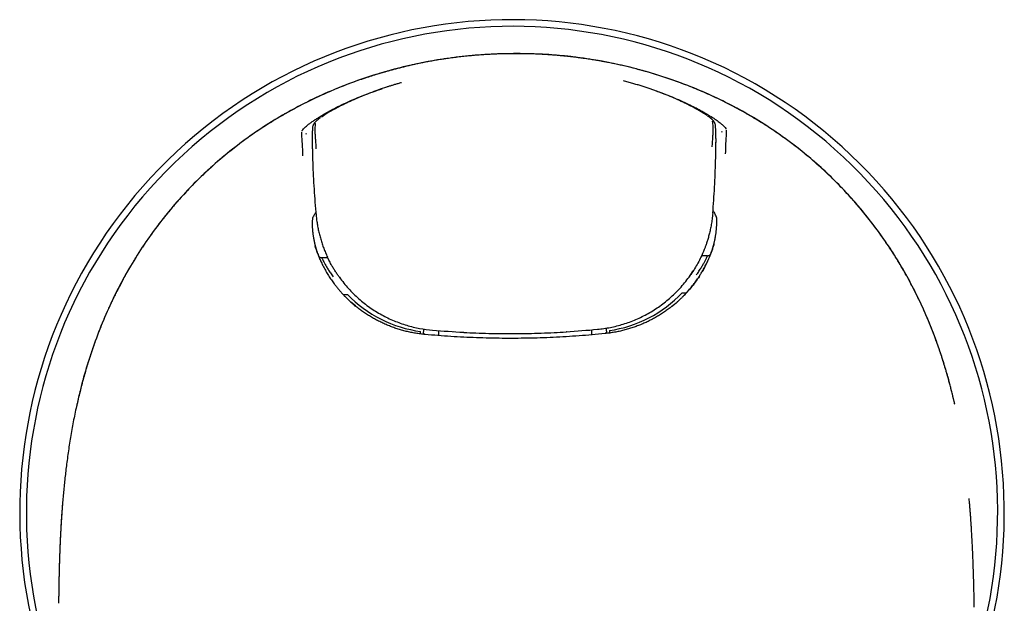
# Model space of a CAD drawing. Header units: millimetres. Extents: x 8 to 757, y 12 to 525.
# Tile 8 of 24: x 365 to 419, y 256 to 288. Entities that reach past the tile are written whole.
import ezdxf

# ---------------------------------------------------------------- set-up
doc = ezdxf.new("R2010")
doc.units = ezdxf.units.MM

msp = doc.modelspace()

# ---------------------------------------------------------------- linework, layer by layer
at = {"color": 7, "linetype": 'Continuous', "lineweight": 30}
for p, q in [((381.132, 282.189), (381.123, 282.149)), ((381.123, 282.144), (381.124, 282.149)), ((403.095, 282.258), (403.085, 282.298)), ((403.093, 282.258), (403.094, 282.253)), ((380.769, 281.785), (380.756, 281.723)), ((403.465, 281.836), (403.451, 281.898)), ((403.122, 280.988), (403.122, 280.987)), ((381.091, 276.946), (381.098, 276.775)), ((403.173, 276.885), (403.178, 277.057)), ((402.662, 275.11), (402.336, 275.108)), ((381.951, 275.007), (381.626, 275.005)), ((382.046, 274.815), (382.053, 274.803)), ((402.237, 274.903), (402.244, 274.916)), ((401.72, 274.04), (401.89, 274.302)), ((383.02, 273.006), (383.023, 273.006)), ((401.286, 273.097), (401.289, 273.097)), ((383.066, 272.729), (383.165, 272.632)), ((383.457, 272.383), (383.212, 272.592)), ((383.362, 272.461), (383.364, 272.462)), ((383.424, 272.41), (383.457, 272.383)), ((401.06, 272.646), (400.732, 272.36)), ((387.164, 271.134), (387.164, 270.983)), ((387.99, 271.041), (387.99, 270.767)), ((388.794, 270.983), (388.805, 270.982)), ((389.365, 270.941), (389.365, 270.951)), ((389.365, 270.942), (389.365, 270.941)), ((394.965, 270.97), (394.964, 270.979)), ((394.965, 270.97), (394.965, 270.97)), ((396.085, 271.06), (396.093, 271.06)), ((396.338, 271.083), (396.34, 270.809)), ((397.164, 271.033), (397.163, 271.185)), ((416.152, 267.047), (416.155, 267.048)), ((368.213, 266.809), (368.214, 266.809)), ((367.48, 261.668), (367.475, 261.611)), ((416.946, 261.857), (416.944, 261.883)), ((417.222, 255.968), (417.211, 256.424))]:
    msp.add_line(p, q, dxfattribs=at)
at = {"color": 7, "linetype": 'Continuous', "lineweight": 30, "flags": 128}
msp.add_lwpolyline([(367.475, 261.611), (367.475, 261.609), (367.474, 261.599)], dxfattribs=at)
at = {"color": 7, "linetype": 'Continuous', "lineweight": 30}
for centre, radius, start, end in [((392, 261.128), 26.861, 321.4537, 220.8145), ((392, 261.128), 26.5, 322.7633, 219.5912), ((396.368, 277.707), 6.935, 339.0602, 341.3202), ((383.65, 271.445), 3.395, 350.0255, 352.3402), ((400.678, 271.531), 3.399, 188.2311, 190.5414)]:
    msp.add_arc(centre, radius, start, end, dxfattribs=at)
for centre, major_axis, ratio, start_param, end_param in [((387.961, 277.678), (6.872, 1.346), 0.995037, 3.283436, 3.32269), ((381.629, 275.195), (0.196, 0.039), 0.995231, 3.319397, 3.368783), ((402.658, 275.3), (0.197, -0.037), 0.995231, 6.022361, 6.105378), ((387.399, 276.844), (5.472, -3.136), 0.915044, 4.408257, 5.132998), ((396.866, 276.899), (5.446, 3.19), 0.915847, 4.292545, 5.01675), ((391.913, 320.568), (49.999, 0.249), 0.993628, 4.622404, 4.656441), ((391.913, 320.568), (49.999, 0.249), 0.993628, 4.768499, 4.802564)]:
    msp.add_ellipse(centre, major_axis=major_axis, ratio=ratio, start_param=start_param, end_param=end_param, dxfattribs=at)
for points, knots in [([(392.089, 286.141), (391.623, 286.132), (390.693, 286.114), (389.305, 285.994), (387.931, 285.805), (386.57, 285.542), (385.224, 285.204), (383.896, 284.793), (382.591, 284.311), (381.317, 283.756), (380.078, 283.131), (378.875, 282.434), (377.713, 281.665), (376.597, 280.826), (375.535, 279.923), (374.534, 278.96), (373.597, 277.94), (372.724, 276.865), (371.914, 275.736), (371.17, 274.558), (370.496, 273.338), (369.897, 272.083), (369.371, 270.801), (368.916, 269.493), (368.524, 268.163), (368.317, 267.261), (368.214, 266.809)], [0, 0, 0, 0, 0.041967, 0.083678, 0.125236, 0.166746, 0.208316, 0.250052, 0.291795, 0.333435, 0.375037, 0.416672, 0.45842, 0.500366, 0.542218, 0.583809, 0.625276, 0.666752, 0.708367, 0.750245, 0.792106, 0.833732, 0.875243, 0.916738, 0.958301, 1, 1, 1, 1]), ([(392.089, 286.137), (391.963, 286.136), (391.715, 286.134), (391.347, 286.124), (390.987, 286.11), (390.636, 286.092), (390.294, 286.069), (389.961, 286.043), (389.625, 286.012), (389.289, 285.977), (388.952, 285.937), (388.625, 285.894), (388.308, 285.848), (388.001, 285.8), (387.704, 285.75), (387.418, 285.698), (387.141, 285.645), (386.874, 285.591), (386.618, 285.536), (386.374, 285.481), (386.14, 285.425), (385.916, 285.37), (385.7, 285.315), (385.492, 285.261), (385.292, 285.206), (385.102, 285.152), (384.921, 285.1), (384.693, 285.032), (384.414, 284.946), (384.06, 284.832), (383.685, 284.704), (383.289, 284.562), (382.881, 284.408), (382.463, 284.242), (382.035, 284.062), (381.608, 283.873), (381.181, 283.675), (380.757, 283.467), (380.337, 283.251), (379.92, 283.027), (379.502, 282.791), (379.082, 282.542), (378.66, 282.28), (378.243, 282.009), (377.832, 281.729), (377.426, 281.439), (377.032, 281.145), (376.649, 280.847), (376.279, 280.547), (375.916, 280.239), (375.561, 279.924), (375.212, 279.603), (374.871, 279.275), (374.538, 278.94), (374.224, 278.612), (373.931, 278.293), (373.658, 277.985), (373.395, 277.678), (373.142, 277.371), (372.899, 277.065), (372.664, 276.76), (372.451, 276.473), (372.258, 276.204), (372.083, 275.954), (371.942, 275.747), (371.831, 275.581), (371.746, 275.452), (371.658, 275.316), (371.565, 275.172), (371.47, 275.02), (371.371, 274.859), (371.269, 274.691), (371.164, 274.515), (371.056, 274.331), (370.947, 274.14), (370.837, 273.942), (370.725, 273.737), (370.612, 273.524), (370.494, 273.297), (370.372, 273.056), (370.245, 272.799), (370.119, 272.532), (369.991, 272.255), (369.863, 271.969), (369.738, 271.678), (369.616, 271.384), (369.497, 271.086), (369.379, 270.779), (369.261, 270.463), (369.146, 270.137), (369.031, 269.802), (368.919, 269.458), (368.809, 269.104), (368.701, 268.74), (368.597, 268.369), (368.496, 267.991), (368.399, 267.605), (368.305, 267.21), (368.247, 266.943), (368.217, 266.808)], [0, 0, 0, 0, 0.011311, 0.022361, 0.033152, 0.043688, 0.053971, 0.064004, 0.073789, 0.084268, 0.094453, 0.104345, 0.113947, 0.123259, 0.132285, 0.141024, 0.149478, 0.157647, 0.165534, 0.173004, 0.180202, 0.187127, 0.193781, 0.200276, 0.206489, 0.21242, 0.218068, 0.22344, 0.233851, 0.244334, 0.256893, 0.269519, 0.282213, 0.29606, 0.309992, 0.324009, 0.338115, 0.352295, 0.36648, 0.380668, 0.39486, 0.409737, 0.424625, 0.43953, 0.454454, 0.469402, 0.48438, 0.498708, 0.513024, 0.527301, 0.541542, 0.555755, 0.569944, 0.584115, 0.598263, 0.610802, 0.623133, 0.635261, 0.647188, 0.658918, 0.670452, 0.681793, 0.691078, 0.700231, 0.709255, 0.713626, 0.718249, 0.723126, 0.728257, 0.733643, 0.739285, 0.745185, 0.751342, 0.757744, 0.764389, 0.77115, 0.778145, 0.785373, 0.792834, 0.801152, 0.809742, 0.818604, 0.827738, 0.837145, 0.846826, 0.856204, 0.865828, 0.875697, 0.885814, 0.896179, 0.906794, 0.91766, 0.928779, 0.940153, 0.951783, 0.963458, 0.975384, 0.987564, 1, 1, 1, 1]), ([(416.155, 267.048), (416.063, 267.434), (415.88, 268.207), (415.544, 269.349), (415.163, 270.475), (414.731, 271.583), (414.246, 272.67), (413.708, 273.735), (413.114, 274.774), (412.468, 275.781), (411.774, 276.753), (411.033, 277.685), (410.246, 278.576), (409.413, 279.425), (408.534, 280.232), (407.561, 281.034), (406.492, 281.82), (405.325, 282.575), (404.12, 283.257), (402.877, 283.868), (401.598, 284.408), (400.287, 284.877), (398.953, 285.275), (397.602, 285.599), (396.24, 285.849), (394.866, 286.023), (393.481, 286.128), (392.554, 286.137), (392.089, 286.141)], [0, 0, 0, 0, 0.035767, 0.071455, 0.107093, 0.14272, 0.178385, 0.214144, 0.250065, 0.286011, 0.321794, 0.357472, 0.393104, 0.428753, 0.464481, 0.500354, 0.542201, 0.583813, 0.625309, 0.6668, 0.708393, 0.750187, 0.792018, 0.833612, 0.875088, 0.916567, 0.958166, 1, 1, 1, 1]), ([(416.152, 267.047), (416.132, 267.136), (416.092, 267.311), (416.03, 267.568), (415.968, 267.817), (415.906, 268.056), (415.844, 268.287), (415.784, 268.506), (415.725, 268.711), (415.668, 268.905), (415.612, 269.091), (415.557, 269.27), (415.501, 269.447), (415.445, 269.623), (415.388, 269.795), (415.332, 269.959), (415.279, 270.113), (415.228, 270.258), (415.179, 270.394), (415.133, 270.522), (415.052, 270.742), (414.931, 271.059), (414.763, 271.476), (414.586, 271.895), (414.397, 272.32), (414.197, 272.747), (413.986, 273.175), (413.767, 273.599), (413.538, 274.02), (413.301, 274.436), (413.055, 274.847), (412.801, 275.254), (412.54, 275.654), (412.271, 276.048), (411.994, 276.436), (411.71, 276.818), (411.419, 277.192), (411.124, 277.557), (410.822, 277.915), (410.514, 278.265), (410.196, 278.612), (409.869, 278.954), (409.532, 279.292), (409.188, 279.623), (408.837, 279.947), (408.479, 280.263), (408.114, 280.572), (407.742, 280.874), (407.364, 281.168), (406.98, 281.454), (406.592, 281.731), (406.198, 282), (405.802, 282.259), (405.403, 282.509), (405.002, 282.748), (404.596, 282.98), (404.183, 283.205), (403.763, 283.424), (403.336, 283.635), (402.905, 283.838), (402.469, 284.032), (402.03, 284.218), (401.587, 284.396), (401.14, 284.565), (400.689, 284.726), (400.236, 284.878), (399.779, 285.022), (399.321, 285.158), (398.914, 285.27), (398.56, 285.361), (398.263, 285.434), (397.972, 285.502), (397.687, 285.565), (397.409, 285.623), (397.189, 285.666), (397.024, 285.698), (396.913, 285.718), (396.803, 285.738), (396.691, 285.758), (396.572, 285.778), (396.444, 285.799), (396.306, 285.821), (396.155, 285.845), (395.991, 285.869), (395.814, 285.894), (395.625, 285.92), (395.425, 285.945), (395.214, 285.97), (395.003, 285.993), (394.793, 286.014), (394.585, 286.034), (394.368, 286.052), (394.143, 286.069), (393.91, 286.085), (393.668, 286.099), (393.408, 286.112), (393.131, 286.123), (392.835, 286.131), (392.528, 286.136), (392.279, 286.138), (392.131, 286.137), (392.089, 286.137)], [0, 0, 0, 0, 0.008202, 0.016145, 0.023831, 0.031259, 0.03843, 0.045345, 0.051631, 0.05769, 0.063522, 0.069128, 0.074508, 0.080247, 0.085704, 0.090881, 0.095778, 0.100395, 0.104732, 0.108789, 0.112572, 0.125866, 0.13934, 0.152999, 0.166845, 0.181136, 0.19545, 0.209777, 0.224119, 0.238481, 0.252877, 0.267272, 0.281608, 0.29592, 0.310214, 0.324497, 0.338772, 0.352789, 0.366805, 0.380817, 0.394826, 0.409123, 0.423425, 0.437735, 0.452055, 0.466389, 0.48074, 0.495115, 0.509489, 0.523842, 0.538165, 0.552466, 0.566749, 0.580767, 0.594779, 0.60879, 0.622801, 0.637093, 0.651386, 0.665681, 0.679985, 0.694298, 0.708623, 0.722964, 0.737293, 0.75165, 0.766023, 0.780365, 0.794679, 0.804033, 0.813228, 0.822196, 0.830938, 0.839457, 0.847754, 0.851173, 0.854553, 0.857894, 0.861231, 0.864819, 0.868711, 0.872907, 0.877407, 0.882446, 0.88782, 0.893528, 0.89957, 0.905948, 0.912662, 0.918685, 0.924955, 0.931475, 0.938245, 0.945265, 0.952538, 0.960063, 0.968635, 0.977517, 0.986712, 0.996221, 1, 1, 1, 1]), ([(380.543, 281.913), (380.553, 281.937), (380.571, 281.983), (380.665, 282.088), (380.791, 282.201), (380.931, 282.311), (381.065, 282.409), (381.219, 282.515), (381.394, 282.629), (381.612, 282.764), (381.883, 282.922), (382.221, 283.107), (382.599, 283.299), (383.017, 283.496), (383.463, 283.692), (383.932, 283.881), (384.414, 284.061), (384.744, 284.171), (384.909, 284.226)], [0, 0, 0, 0, 0.09137, 0.178404, 0.261807, 0.310455, 0.358282, 0.405492, 0.452301, 0.498928, 0.561284, 0.623225, 0.685521, 0.748926, 0.813135, 0.875847, 0.937861, 1, 1, 1, 1]), ([(385.167, 284.314), (385.164, 284.313), (384.842, 284.216), (384.225, 283.982), (383.351, 283.629), (382.586, 283.264), (381.974, 282.926), (381.723, 282.76), (381.598, 282.677)], [0, 0, 0, 0, 0.001634, 0.202642, 0.402531, 0.601917, 0.801567, 1, 1, 1, 1]), ([(385.975, 284.558), (385.955, 284.552), (385.872, 284.53), (385.73, 284.489), (385.553, 284.436), (385.386, 284.384), (385.267, 284.346), (385.203, 284.325), (385.192, 284.321)], [0, 0, 0, 0, 0.076949, 0.31389, 0.539557, 0.753516, 0.955455, 1, 1, 1, 1]), ([(399.916, 284.082), (399.905, 284.086), (399.831, 284.114), (399.687, 284.165), (399.484, 284.236), (399.272, 284.307), (399.051, 284.378), (398.822, 284.448), (398.583, 284.518), (398.336, 284.588), (398.168, 284.632), (398.082, 284.655)], [0, 0, 0, 0, 0.0180152, 0.1281533, 0.2416346, 0.3585772, 0.4791109, 0.6033742, 0.7315117, 0.863671, 1, 1, 1, 1]), ([(402.63, 282.77), (402.625, 282.773), (402.53, 282.843), (402.221, 283.033), (401.628, 283.356), (400.851, 283.713), (400.26, 283.964), (399.928, 284.078), (399.907, 284.085)], [0, 0, 0, 0, 0.013877, 0.254887, 0.496212, 0.738917, 0.983568, 1, 1, 1, 1]), ([(399.94, 284.079), (400.05, 284.04), (400.324, 283.943), (400.743, 283.776), (401.19, 283.586), (401.608, 283.393), (401.945, 283.226), (402.214, 283.085), (402.427, 282.967), (402.677, 282.823), (402.945, 282.657), (403.205, 282.482), (403.407, 282.33), (403.553, 282.202), (403.648, 282.098), (403.667, 282.052), (403.676, 282.029)], [0, 0, 0, 0, 0.0463154, 0.1144962, 0.1842054, 0.2530666, 0.3208636, 0.3658884, 0.4110526, 0.4566021, 0.541308, 0.6270117, 0.7147922, 0.8056452, 0.9004583, 1, 1, 1, 1]), ([(381.551, 282.647), (381.547, 282.644), (381.522, 282.627), (381.481, 282.597), (381.429, 282.557), (381.391, 282.527), (381.365, 282.505), (381.35, 282.492), (381.337, 282.48), (381.325, 282.47), (381.313, 282.459), (381.302, 282.448), (381.29, 282.437), (381.277, 282.424), (381.265, 282.411), (381.253, 282.399), (381.243, 282.388), (381.235, 282.378), (381.227, 282.369), (381.22, 282.36), (381.212, 282.35), (381.203, 282.339), (381.195, 282.327), (381.189, 282.317), (381.184, 282.309), (381.18, 282.303), (381.177, 282.299), (381.174, 282.293), (381.169, 282.284), (381.163, 282.272), (381.155, 282.257), (381.147, 282.237), (381.14, 282.218), (381.137, 282.206), (381.135, 282.201)], [0, 0, 0, 0, 0.018741, 0.111895, 0.205485, 0.298921, 0.335462, 0.370082, 0.400842, 0.427812, 0.454865, 0.484172, 0.514268, 0.546695, 0.58155, 0.618472, 0.645485, 0.669599, 0.690981, 0.713779, 0.737286, 0.763445, 0.78994, 0.812855, 0.832125, 0.840394, 0.848573, 0.859447, 0.873249, 0.889986, 0.915036, 0.944672, 0.978879, 1, 1, 1, 1]), ([(403.081, 282.31), (403.08, 282.315), (403.076, 282.328), (403.069, 282.348), (403.06, 282.368), (403.052, 282.384), (403.045, 282.396), (403.039, 282.407), (403.032, 282.418), (403.023, 282.431), (403.015, 282.444), (403.005, 282.456), (402.995, 282.469), (402.985, 282.481), (402.974, 282.494), (402.964, 282.504), (402.956, 282.513), (402.949, 282.521), (402.942, 282.527), (402.935, 282.534), (402.927, 282.542), (402.917, 282.551), (402.907, 282.561), (402.896, 282.571), (402.885, 282.58), (402.877, 282.588), (402.869, 282.595), (402.862, 282.6), (402.855, 282.607), (402.845, 282.614), (402.833, 282.624), (402.817, 282.637), (402.798, 282.653), (402.775, 282.67), (402.753, 282.686), (402.726, 282.707), (402.698, 282.727), (402.676, 282.742), (402.668, 282.747)], [0, 0, 0, 0, 0.023498, 0.060432, 0.091712, 0.117325, 0.137265, 0.153749, 0.169326, 0.200378, 0.228396, 0.257762, 0.288863, 0.321186, 0.353337, 0.385126, 0.405715, 0.424878, 0.442616, 0.460776, 0.482225, 0.506993, 0.535076, 0.564894, 0.588636, 0.609212, 0.626627, 0.640888, 0.65493, 0.67698, 0.703174, 0.733506, 0.778098, 0.82054, 0.860413, 0.897724, 0.963579, 1, 1, 1, 1]), ([(381.122, 282.144), (381.121, 282.143), (381.12, 282.136), (381.118, 282.126), (381.116, 282.112), (381.114, 282.097), (381.113, 282.082), (381.111, 282.065), (381.11, 282.046), (381.109, 282.019), (381.107, 281.984), (381.106, 281.938), (381.104, 281.886), (381.103, 281.827), (381.102, 281.761), (381.101, 281.69), (381.101, 281.613), (381.101, 281.531), (381.101, 281.445), (381.101, 281.348), (381.102, 281.239), (381.104, 281.118), (381.105, 280.998), (381.107, 280.917), (381.108, 280.879)], [0, 0, 0, 0, 0.004861, 0.02047, 0.040159, 0.06394, 0.091807, 0.123101, 0.156231, 0.189778, 0.243659, 0.297756, 0.35202, 0.406404, 0.460866, 0.515419, 0.569859, 0.624188, 0.678525, 0.732945, 0.801123, 0.869453, 0.937843, 1, 1, 1, 1]), ([(381.271, 282.343), (381.268, 282.33), (381.264, 282.305), (381.253, 282.206), (381.244, 282.069), (381.243, 281.894), (381.254, 281.686), (381.271, 281.456), (381.291, 281.21), (381.3, 281.036), (381.305, 280.95)], [0, 0, 0, 0, 0.125519, 0.251921, 0.378719, 0.505253, 0.630846, 0.755386, 0.878676, 1, 1, 1, 1]), ([(402.924, 281.058), (402.931, 281.143), (402.945, 281.316), (402.96, 281.562), (402.97, 281.793), (402.976, 282.001), (402.974, 282.176), (402.964, 282.313), (402.952, 282.412), (402.947, 282.438), (402.944, 282.451)], [0, 0, 0, 0, 0.121268, 0.244496, 0.368778, 0.493884, 0.620169, 0.747211, 0.874068, 1, 1, 1, 1]), ([(403.123, 281.519), (403.123, 281.532), (403.123, 281.576), (403.123, 281.645), (403.122, 281.726), (403.12, 281.803), (403.119, 281.874), (403.117, 281.938), (403.115, 281.997), (403.113, 282.049), (403.111, 282.095), (403.11, 282.13), (403.108, 282.156), (403.106, 282.175), (403.105, 282.193), (403.103, 282.207), (403.102, 282.22), (403.1, 282.23), (403.098, 282.241), (403.097, 282.248), (403.096, 282.253), (403.096, 282.254)], [0, 0, 0, 0, 0.034994, 0.112528, 0.190049, 0.267637, 0.345232, 0.422654, 0.49987, 0.57684, 0.653827, 0.731399, 0.779473, 0.826134, 0.870466, 0.911269, 0.939949, 0.963834, 0.982316, 0.996976, 1, 1, 1, 1]), ([(380.596, 280.571), (380.59, 280.73), (380.579, 281.047), (380.556, 281.379), (380.541, 281.593), (380.532, 281.721), (380.528, 281.814), (380.529, 281.839), (380.53, 281.851)], [0, 0, 0, 0, 0.247649, 0.495472, 0.619351, 0.743684, 0.869838, 1, 1, 1, 1]), ([(403.124, 281.517), (403.124, 281.516), (403.124, 281.487), (403.124, 281.423), (403.124, 281.354), (403.124, 281.311), (403.124, 281.304)], [0, 0, 0, 0, 0.02144, 0.425182, 0.906583, 1, 1, 1, 1]), ([(403.69, 281.967), (403.691, 281.954), (403.693, 281.93), (403.689, 281.836), (403.682, 281.709), (403.669, 281.494), (403.649, 281.162), (403.641, 280.845), (403.637, 280.686)], [0, 0, 0, 0, 0.130162, 0.256316, 0.380649, 0.504528, 0.752351, 1, 1, 1, 1]), ([(402.953, 277.434), (402.972, 277.672), (403.01, 278.148), (403.054, 278.863), (403.088, 279.578), (403.111, 280.287), (403.118, 280.757), (403.122, 280.988)], [0, 0, 0, 0, 0.201229, 0.402417, 0.603601, 0.804814, 1, 1, 1, 1]), ([(403.122, 280.988), (403.122, 281.03), (403.123, 281.113), (403.124, 281.219), (403.124, 281.282), (403.124, 281.305)], [0, 0, 0, 0, 0.3852759, 0.7723038, 1, 1, 1, 1]), ([(381.108, 280.879), (381.114, 280.647), (381.125, 280.177), (381.156, 279.469), (381.197, 278.754), (381.248, 278.039), (381.291, 277.563), (381.312, 277.325)], [0, 0, 0, 0, 0.1951815, 0.3963802, 0.5975547, 0.7987465, 1, 1, 1, 1]), ([(381.299, 277.478), (381.259, 277.423), (381.17, 277.296), (381.099, 277.117), (381.094, 277.004), (381.091, 276.946)], [0, 0, 0, 0, 0.277093, 0.632199, 1, 1, 1, 1]), ([(381.312, 277.325), (381.321, 277.237), (381.34, 277.061), (381.38, 276.799), (381.43, 276.54), (381.49, 276.282), (381.559, 276.028), (381.638, 275.776), (381.727, 275.528), (381.826, 275.284), (381.896, 275.121), (381.935, 275.041), (381.936, 275.039)], [0, 0, 0, 0, 0.111568, 0.222892, 0.334005, 0.444938, 0.555724, 0.66639, 0.776968, 0.887482, 0.997952, 1, 1, 1, 1]), ([(402.953, 277.433), (402.943, 277.327), (402.923, 277.123), (402.877, 276.828), (402.824, 276.555), (402.764, 276.302), (402.7, 276.072), (402.637, 275.869), (402.577, 275.692), (402.52, 275.54), (402.461, 275.391), (402.417, 275.288), (402.39, 275.225), (402.383, 275.209), (402.376, 275.194), (402.369, 275.179), (402.362, 275.164), (402.356, 275.15), (402.3, 275.028), (402.191, 274.805), (402.015, 274.492), (401.85, 274.227), (401.738, 274.07), (401.694, 274.008)], [0, 0, 0, 0, 0.086157, 0.167012, 0.242566, 0.312817, 0.377766, 0.437413, 0.485516, 0.529514, 0.569405, 0.615773, 0.620531, 0.625199, 0.629777, 0.634264, 0.638662, 0.642969, 0.647186, 0.747275, 0.844339, 0.938379, 1, 1, 1, 1]), ([(403.178, 277.057), (403.178, 277.059), (403.18, 277.063), (403.18, 277.07), (403.179, 277.079), (403.179, 277.09), (403.178, 277.103), (403.174, 277.149), (403.158, 277.226), (403.119, 277.331), (403.069, 277.427), (403.02, 277.507), (402.981, 277.56), (402.964, 277.581)], [0, 0, 0, 0, 0.014926, 0.029661, 0.048739, 0.072162, 0.09993, 0.132046, 0.364771, 0.574402, 0.733729, 0.891705, 1, 1, 1, 1]), ([(381.098, 276.775), (381.099, 276.748), (381.101, 276.692), (381.107, 276.608), (381.114, 276.522), (381.122, 276.434), (381.132, 276.352), (381.141, 276.277), (381.151, 276.208), (381.159, 276.157), (381.165, 276.124), (381.167, 276.109), (381.17, 276.093), (381.173, 276.078), (381.175, 276.065), (381.178, 276.049), (381.181, 276.03), (381.187, 276.001), (381.193, 275.966), (381.202, 275.926), (381.211, 275.883), (381.221, 275.839), (381.231, 275.792), (381.243, 275.743), (381.255, 275.694), (381.268, 275.644), (381.282, 275.594), (381.297, 275.543), (381.312, 275.489), (381.329, 275.435), (381.341, 275.398), (381.347, 275.379)], [0, 0, 0, 0, 0.056263, 0.114237, 0.173922, 0.235319, 0.298427, 0.345795, 0.394082, 0.443291, 0.45424, 0.465234, 0.476272, 0.487355, 0.497575, 0.504585, 0.521634, 0.539422, 0.567021, 0.596229, 0.627045, 0.659469, 0.693501, 0.729141, 0.766389, 0.801946, 0.838854, 0.877114, 0.916725, 0.957687, 1, 1, 1, 1]), ([(402.937, 275.486), (402.944, 275.507), (402.956, 275.547), (402.974, 275.607), (402.99, 275.665), (403.005, 275.72), (403.019, 275.774), (403.032, 275.825), (403.043, 275.874), (403.054, 275.921), (403.063, 275.966), (403.072, 276.009), (403.08, 276.05), (403.088, 276.089), (403.093, 276.117), (403.096, 276.135), (403.098, 276.144), (403.099, 276.153), (403.101, 276.162), (403.102, 276.171), (403.104, 276.181), (403.109, 276.213), (403.119, 276.273), (403.131, 276.36), (403.142, 276.452), (403.152, 276.542), (403.16, 276.631), (403.166, 276.717), (403.17, 276.802), (403.172, 276.858), (403.173, 276.885)], [0, 0, 0, 0, 0.046062, 0.090514, 0.133354, 0.174584, 0.214203, 0.251546, 0.287336, 0.321571, 0.354253, 0.385381, 0.414955, 0.442975, 0.469442, 0.475852, 0.482163, 0.488377, 0.494492, 0.500509, 0.507951, 0.517463, 0.5692, 0.63587, 0.700831, 0.764082, 0.825625, 0.885459, 0.943584, 1, 1, 1, 1]), ([(381.242, 275.667), (381.246, 275.655), (381.267, 275.583), (381.31, 275.456), (381.371, 275.288), (381.427, 275.144), (381.477, 275.025), (381.509, 274.951), (381.529, 274.904), (381.539, 274.883), (381.549, 274.862), (381.558, 274.841), (381.568, 274.82), (381.577, 274.799), (381.624, 274.699), (381.712, 274.522), (381.848, 274.275), (381.991, 274.037), (382.141, 273.81), (382.283, 273.612), (382.415, 273.44), (382.535, 273.293), (382.631, 273.181), (382.7, 273.104), (382.742, 273.058), (382.784, 273.012), (382.826, 272.967), (382.869, 272.923), (382.911, 272.88), (383.005, 272.785), (383.154, 272.643), (383.325, 272.49), (383.432, 272.404), (383.466, 272.376)], [0, 0, 0, 0, 0.009407, 0.055869, 0.100582, 0.143546, 0.170945, 0.197582, 0.203457, 0.209294, 0.215092, 0.220853, 0.226574, 0.232257, 0.237902, 0.309437, 0.379656, 0.44856, 0.51615, 0.582428, 0.630201, 0.677268, 0.723632, 0.739086, 0.754461, 0.769756, 0.784971, 0.800106, 0.815162, 0.830139, 0.899009, 0.967228, 1, 1, 1, 1]), ([(400.786, 272.41), (400.809, 272.429), (400.884, 272.489), (400.974, 272.567), (401.058, 272.642), (401.108, 272.689), (401.159, 272.735), (401.209, 272.783), (401.258, 272.831), (401.307, 272.879), (401.398, 272.97), (401.528, 273.108), (401.695, 273.298), (401.858, 273.497), (402.017, 273.706), (402.156, 273.906), (402.277, 274.093), (402.382, 274.265), (402.494, 274.463), (402.573, 274.614), (402.623, 274.714), (402.637, 274.742), (402.65, 274.77), (402.664, 274.798), (402.677, 274.827), (402.69, 274.855), (402.724, 274.928), (402.777, 275.049), (402.848, 275.221), (402.918, 275.404), (402.982, 275.589), (403.021, 275.715), (403.039, 275.775)], [0, 0, 0, 0, 0.020897, 0.069678, 0.086183, 0.102726, 0.119308, 0.135929, 0.15259, 0.169289, 0.186028, 0.245965, 0.307185, 0.369691, 0.433483, 0.498563, 0.547109, 0.596348, 0.646283, 0.713258, 0.720851, 0.72846, 0.736085, 0.743724, 0.751379, 0.759049, 0.766734, 0.81012, 0.855725, 0.90355, 0.953593, 1, 1, 1, 1]), ([(381.626, 275.001), (381.616, 275.002), (381.598, 275.002), (381.574, 275.007), (381.556, 275.013), (381.544, 275.018), (381.534, 275.023), (381.523, 275.029), (381.509, 275.039), (381.492, 275.053), (381.478, 275.068), (381.465, 275.083), (381.455, 275.097), (381.45, 275.106), (381.447, 275.111)], [0, 0, 0, 0, 0.09861, 0.181052, 0.245325, 0.290281, 0.318591, 0.347781, 0.421135, 0.519883, 0.647544, 0.750035, 0.867256, 1, 1, 1, 1]), ([(402.056, 274.074), (402.106, 274.143), (402.204, 274.28), (402.33, 274.479), (402.437, 274.661), (402.523, 274.82), (402.59, 274.951), (402.635, 275.045), (402.658, 275.096), (402.659, 275.1), (402.66, 275.101)], [0, 0, 0, 0, 0.144607, 0.284715, 0.421129, 0.554717, 0.686407, 0.817165, 0.947976, 1, 1, 1, 1]), ([(402.84, 275.218), (402.838, 275.214), (402.835, 275.208), (402.828, 275.198), (402.82, 275.186), (402.811, 275.174), (402.8, 275.162), (402.79, 275.153), (402.784, 275.148), (402.776, 275.142), (402.765, 275.135), (402.749, 275.126), (402.726, 275.116), (402.696, 275.108), (402.674, 275.107), (402.662, 275.106)], [0, 0, 0, 0, 0.125553, 0.234662, 0.32821, 0.441227, 0.524731, 0.557224, 0.585024, 0.610376, 0.649195, 0.708663, 0.788147, 0.886164, 1, 1, 1, 1]), ([(381.626, 275.002), (381.627, 275), (381.628, 274.997), (381.654, 274.941), (381.7, 274.847), (381.768, 274.717), (381.856, 274.558), (381.964, 274.377), (382.092, 274.18), (382.192, 274.044), (382.243, 273.975)], [0, 0, 0, 0, 0.101263, 0.22528, 0.349246, 0.474096, 0.600745, 0.730074, 0.862904, 1, 1, 1, 1]), ([(382.606, 273.91), (382.571, 273.958), (382.496, 274.062), (382.387, 274.225), (382.278, 274.399), (382.16, 274.6), (382.063, 274.781), (381.999, 274.908), (381.976, 274.956), (381.969, 274.971), (381.962, 274.986), (381.954, 275.001), (381.947, 275.016), (381.941, 275.028), (381.938, 275.036), (381.936, 275.039)], [0, 0, 0, 0, 0.137166, 0.290698, 0.447115, 0.606419, 0.821116, 0.917183, 0.929836, 0.942505, 0.955191, 0.967894, 0.980613, 0.993349, 1, 1, 1, 1]), ([(402.646, 274.769), (402.602, 274.675), (402.527, 274.518), (402.419, 274.33), (402.376, 274.254)], [0, 0, 0, 0, 0.5949411, 1, 1, 1, 1]), ([(396.662, 271.111), (396.898, 271.141), (397.374, 271.2), (398.077, 271.382), (398.769, 271.634), (399.441, 271.965), (400.084, 272.373), (400.686, 272.856), (401.244, 273.409), (401.56, 273.828), (401.72, 274.04)], [0, 0, 0, 0, 0.1175161, 0.2371008, 0.3587913, 0.4826227, 0.6086284, 0.73684, 0.8672877, 1, 1, 1, 1]), ([(402.224, 274.007), (402.075, 273.789), (401.807, 273.396), (401.476, 273.054), (401.329, 272.902)], [0, 0, 0, 0, 0.556229, 1, 1, 1, 1]), ([(382.579, 273.945), (382.74, 273.735), (383.061, 273.318), (383.625, 272.771), (384.232, 272.293), (384.879, 271.892), (385.554, 271.567), (386.249, 271.322), (386.954, 271.147), (387.431, 271.093), (387.667, 271.066)], [0, 0, 0, 0, 0.132716, 0.263166, 0.39138, 0.517386, 0.641217, 0.762905, 0.882488, 1, 1, 1, 1]), ([(382.809, 273.005), (382.816, 273.005), (382.826, 273.005), (382.842, 273.005), (382.853, 273.005), (382.871, 273.005), (382.898, 273.005), (382.935, 273.005), (382.976, 273.006), (383.005, 273.006), (383.02, 273.006)], [0, 0, 0, 0, 0.1501362, 0.2068289, 0.2652615, 0.3257189, 0.483966, 0.6466348, 0.8175451, 1, 1, 1, 1]), ([(401.289, 273.097), (401.303, 273.097), (401.332, 273.097), (401.368, 273.097), (401.398, 273.097), (401.422, 273.097), (401.449, 273.098), (401.472, 273.098), (401.489, 273.098), (401.505, 273.098), (401.512, 273.098), (401.517, 273.098)], [0, 0, 0, 0, 0.1533856, 0.2980303, 0.390999, 0.4822194, 0.5726579, 0.7181308, 0.7887521, 0.8591319, 1, 1, 1, 1]), ([(387.254, 270.829), (387.167, 270.838), (386.994, 270.856), (386.736, 270.894), (386.481, 270.942), (386.228, 270.999), (385.978, 271.065), (385.731, 271.14), (385.487, 271.224), (385.247, 271.317), (385.011, 271.418), (384.779, 271.528), (384.551, 271.646), (384.328, 271.772), (384.111, 271.906), (383.898, 272.047), (383.691, 272.197), (383.547, 272.307), (383.474, 272.369), (383.466, 272.376)], [0, 0, 0, 0, 0.06255, 0.124934, 0.187175, 0.249296, 0.311321, 0.373276, 0.435186, 0.497074, 0.55896, 0.620845, 0.682722, 0.744582, 0.806416, 0.868231, 0.93008, 0.992029, 1, 1, 1, 1]), ([(400.787, 272.411), (400.733, 272.368), (400.613, 272.271), (400.42, 272.13), (400.209, 271.986), (399.992, 271.85), (399.771, 271.722), (399.544, 271.601), (399.313, 271.489), (399.078, 271.386), (398.839, 271.291), (398.596, 271.204), (398.35, 271.127), (398.1, 271.058), (397.848, 270.999), (397.593, 270.949), (397.336, 270.907), (397.163, 270.888), (397.076, 270.878)], [0, 0, 0, 0, 0.051335, 0.114421, 0.177471, 0.24054, 0.303636, 0.366749, 0.429871, 0.492993, 0.556118, 0.619265, 0.682458, 0.745723, 0.809085, 0.87257, 0.9362, 1, 1, 1, 1]), ([(387.237, 270.831), (387.232, 270.835), (387.222, 270.842), (387.209, 270.857), (387.196, 270.874), (387.184, 270.895), (387.173, 270.921), (387.166, 270.949), (387.165, 270.97), (387.164, 270.981)], [0, 0, 0, 0, 0.107799, 0.217537, 0.341746, 0.484408, 0.643671, 0.816757, 1, 1, 1, 1]), ([(392.166, 270.617), (391.933, 270.616), (391.466, 270.616), (390.766, 270.627), (390.065, 270.648), (389.363, 270.678), (388.661, 270.718), (387.957, 270.767), (387.489, 270.808), (387.254, 270.829)], [0, 0, 0, 0, 0.1421701, 0.2845145, 0.4270661, 0.5698564, 0.7129189, 0.8562884, 1, 1, 1, 1]), ([(389.365, 270.941), (389.585, 270.931), (390.043, 270.909), (390.739, 270.889), (391.452, 270.877), (392.165, 270.876), (392.878, 270.884), (393.59, 270.903), (394.286, 270.931), (394.744, 270.957), (394.965, 270.97)], [0, 0, 0, 0, 0.118317, 0.245549, 0.372777, 0.500004, 0.62723, 0.754458, 0.88169, 1, 1, 1, 1]), ([(397.076, 270.878), (396.84, 270.855), (396.369, 270.809), (395.662, 270.752), (394.956, 270.705), (394.25, 270.668), (393.545, 270.641), (392.851, 270.623), (392.391, 270.619), (392.166, 270.617)], [0, 0, 0, 0, 0.14457, 0.288797, 0.432714, 0.576356, 0.719756, 0.862949, 1, 1, 1, 1]), ([(397.163, 271.014), (397.162, 271.003), (397.159, 270.983), (397.15, 270.955), (397.138, 270.931), (397.125, 270.911), (397.11, 270.895), (397.101, 270.884), (397.095, 270.88), (397.095, 270.88)], [0, 0, 0, 0, 0.203412, 0.394322, 0.569922, 0.728177, 0.867841, 0.98994, 1, 1, 1, 1]), ([(368.214, 266.809), (368.184, 266.667), (368.124, 266.385), (368.042, 265.961), (367.965, 265.539), (367.894, 265.117), (367.828, 264.697), (367.767, 264.279), (367.712, 263.873), (367.663, 263.481), (367.619, 263.101), (367.578, 262.723), (367.54, 262.347), (367.505, 261.971), (367.484, 261.723), (367.474, 261.599)], [0, 0, 0, 0, 0.080816, 0.161266, 0.241416, 0.321331, 0.401074, 0.480709, 0.5603, 0.633272, 0.706307, 0.779451, 0.852751, 0.926252, 1, 1, 1, 1]), ([(417.215, 256.436), (417.214, 256.49), (417.212, 256.594), (417.208, 256.746), (417.205, 256.889), (417.202, 257.022), (417.198, 257.146), (417.195, 257.26), (417.192, 257.365), (417.19, 257.458), (417.187, 257.539), (417.185, 257.61), (417.183, 257.676), (417.182, 257.739), (417.18, 257.802), (417.178, 257.866), (417.175, 257.96), (417.17, 258.087), (417.165, 258.244), (417.159, 258.397), (417.154, 258.544), (417.149, 258.663), (417.145, 258.755), (417.143, 258.823), (417.14, 258.889), (417.137, 258.959), (417.133, 259.035), (417.13, 259.121), (417.125, 259.215), (417.12, 259.317), (417.115, 259.429), (417.109, 259.551), (417.102, 259.685), (417.094, 259.833), (417.085, 259.994), (417.074, 260.166), (417.063, 260.349), (417.05, 260.543), (417.037, 260.743), (417.022, 260.95), (417.005, 261.163), (416.987, 261.386), (416.968, 261.614), (416.954, 261.769), (416.947, 261.846)], [0, 0, 0, 0, 0.0298, 0.057868, 0.084204, 0.108806, 0.131675, 0.15281, 0.17221, 0.189875, 0.204259, 0.217244, 0.229048, 0.240718, 0.252387, 0.264056, 0.275725, 0.304897, 0.334068, 0.362758, 0.389933, 0.415558, 0.428518, 0.441041, 0.453128, 0.465357, 0.47949, 0.495648, 0.512737, 0.531627, 0.552318, 0.574811, 0.599106, 0.626844, 0.656611, 0.688408, 0.722237, 0.758099, 0.795995, 0.83359, 0.872998, 0.91422, 0.957258, 1, 1, 1, 1]), ([(367.474, 261.604), (367.468, 261.529), (367.456, 261.38), (367.44, 261.16), (367.425, 260.949), (367.411, 260.748), (367.399, 260.559), (367.389, 260.382), (367.379, 260.216), (367.371, 260.06), (367.363, 259.914), (367.357, 259.779), (367.351, 259.654), (367.345, 259.539), (367.341, 259.44), (367.338, 259.357), (367.335, 259.286), (367.332, 259.215), (367.328, 259.13), (367.324, 259.03), (367.32, 258.911), (367.316, 258.782), (367.311, 258.642), (367.306, 258.493), (367.301, 258.334), (367.297, 258.166), (367.292, 257.987), (367.287, 257.797), (367.283, 257.595), (367.278, 257.381), (367.274, 257.156), (367.27, 256.921), (367.266, 256.675), (367.263, 256.432), (367.261, 256.27), (367.26, 256.194)], [0, 0, 0, 0, 0.041774, 0.082823, 0.121902, 0.159012, 0.194156, 0.22676, 0.257471, 0.286289, 0.313216, 0.338253, 0.361401, 0.38266, 0.402031, 0.415927, 0.42866, 0.441509, 0.455531, 0.475447, 0.497331, 0.521184, 0.547004, 0.574792, 0.603999, 0.635102, 0.6681, 0.702994, 0.740553, 0.780084, 0.821585, 0.865057, 0.910497, 0.957905, 1, 1, 1, 1]), ([(367.474, 261.599), (367.47, 261.548), (367.461, 261.443), (367.449, 261.28), (367.436, 261.107), (367.423, 260.925), (367.41, 260.732), (367.398, 260.535), (367.386, 260.332), (367.374, 260.124), (367.363, 259.907), (367.352, 259.682), (367.341, 259.443), (367.33, 259.19), (367.32, 258.922), (367.311, 258.644), (367.302, 258.357), (367.294, 258.06), (367.286, 257.759), (367.28, 257.454), (367.274, 257.147), (367.269, 256.831), (367.264, 256.506), (367.261, 256.287), (367.26, 256.175)], [0, 0, 0, 0, 0.0283098, 0.058402, 0.0902785, 0.1239417, 0.1593939, 0.1966374, 0.2333957, 0.2717507, 0.3117046, 0.3532594, 0.3964173, 0.4439449, 0.4932803, 0.5444259, 0.5973838, 0.6521556, 0.7087432, 0.7637614, 0.8203958, 0.8786469, 0.938515, 1, 1, 1, 1])]:
    msp.add_open_spline(points, degree=3, knots=knots, dxfattribs=at)

doc.saveas('drawing.dxf')
